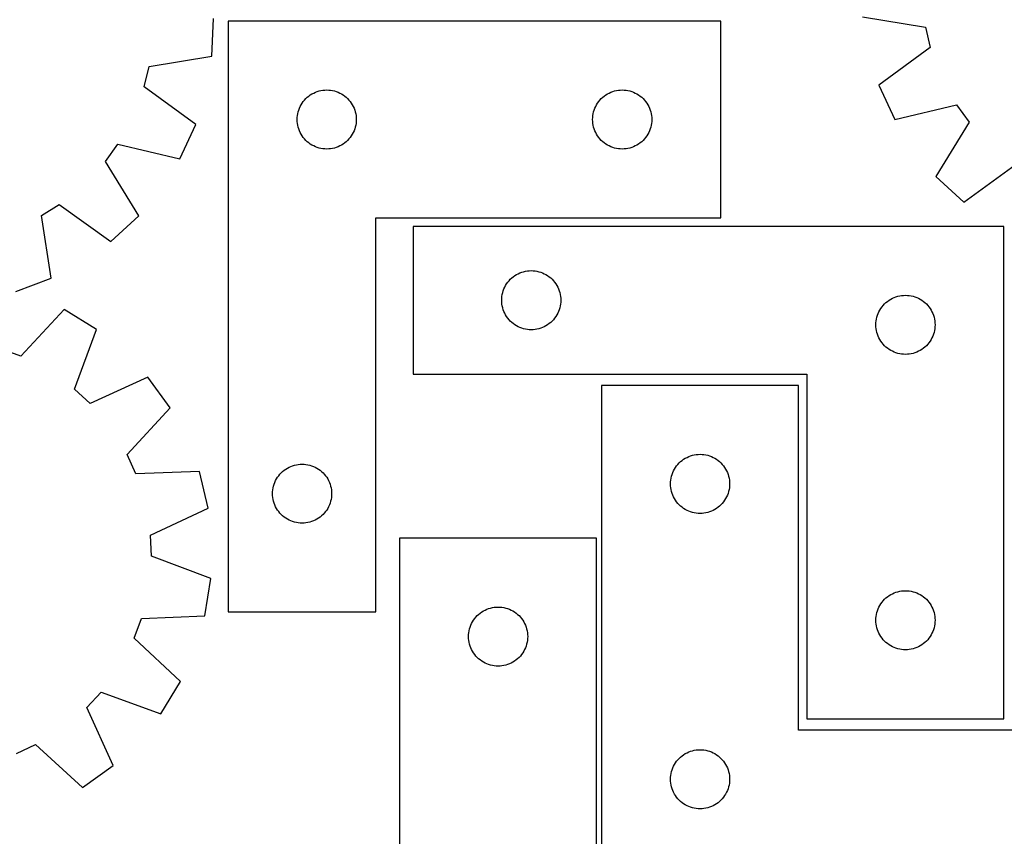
# Model space of a CAD drawing. Header units: millimetres. Extents: x 7 to 1243, y 7 to 1332.
# Tile 6 of 21: x 439 to 739, y 411 to 660. Entities that reach past the tile are written whole.
import ezdxf

# ---------------------------------------------------------------- set-up
doc = ezdxf.new("R2010")
doc.units = ezdxf.units.MM
doc.layers.add('CUT', color=7, linetype='CONTINUOUS', true_color=0x000000)

msp = doc.modelspace()

# ---------------------------------------------------------------- linework, layer by layer
at = {"layer": 'CUT'}
for p, q in [((497.605675, 648.44582), (498.038463, 659.973966)), ((695.787308, 660.420919), (714.910999, 657.302124)), ((502.568078, 659.149197), (502.568078, 479.149197)), ((652.568078, 659.149197), (502.568078, 659.149197)), ((652.568078, 599.149197), (652.568078, 659.149197)), ((714.910999, 657.302124), (716.40492, 651.048254)), ((716.40492, 651.048254), (700.755534, 639.622882)), ((478.483895, 645.315331), (497.605675, 648.44582)), ((476.993798, 639.060549), (478.483895, 645.315331)), ((492.650168, 627.644749), (476.993798, 639.060549)), ((700.755534, 639.622882), (705.57342, 629.140828)), ((526.204117, 635.513158), (526.633965, 635.915755)), ((526.633965, 635.915755), (527.089225, 636.289377)), ((527.089225, 636.289377), (527.567945, 636.632424)), ((527.567945, 636.632424), (528.068078, 636.943426)), ((528.068078, 636.943426), (528.587479, 637.221052)), ((528.587479, 637.221052), (529.123927, 637.464113)), ((529.123927, 637.464113), (529.675122, 637.671568)), ((529.675122, 637.671568), (530.238706, 637.84253)), ((530.238706, 637.84253), (530.812265, 637.976265)), ((530.812265, 637.976265), (531.393342, 638.072201)), ((531.393342, 638.072201), (531.979449, 638.129928)), ((531.979449, 638.129928), (532.568078, 638.149197)), ((532.568078, 638.149197), (533.156706, 638.129928)), ((533.156706, 638.129928), (533.742813, 638.072201)), ((533.742813, 638.072201), (534.32389, 637.976265)), ((534.32389, 637.976265), (534.897449, 637.84253)), ((534.897449, 637.84253), (535.461033, 637.671568)), ((535.461033, 637.671568), (536.012228, 637.464113)), ((536.012228, 637.464113), (536.548676, 637.221052)), ((536.548676, 637.221052), (537.068078, 636.943426)), ((537.068078, 636.943426), (537.56821, 636.632424)), ((537.56821, 636.632424), (538.04693, 636.289377)), ((538.04693, 636.289377), (538.50219, 635.915755)), ((538.50219, 635.915755), (538.932039, 635.513158)), ((616.204117, 635.513158), (616.633965, 635.915755)), ((616.633965, 635.915755), (617.089225, 636.289377)), ((617.089225, 636.289377), (617.567945, 636.632424)), ((617.567945, 636.632424), (618.068078, 636.943426)), ((618.068078, 636.943426), (618.587479, 637.221052)), ((618.587479, 637.221052), (619.123927, 637.464113)), ((619.123927, 637.464113), (619.675122, 637.671568)), ((619.675122, 637.671568), (620.238706, 637.84253)), ((620.238706, 637.84253), (620.812265, 637.976265)), ((620.812265, 637.976265), (621.393342, 638.072201)), ((621.393342, 638.072201), (621.979449, 638.129928)), ((621.979449, 638.129928), (622.568078, 638.149197)), ((622.568078, 638.149197), (623.156706, 638.129928)), ((623.156706, 638.129928), (623.742813, 638.072201)), ((623.742813, 638.072201), (624.32389, 637.976265)), ((624.32389, 637.976265), (624.897449, 637.84253)), ((624.897449, 637.84253), (625.461033, 637.671568)), ((625.461033, 637.671568), (626.012228, 637.464113)), ((626.012228, 637.464113), (626.548676, 637.221052)), ((626.548676, 637.221052), (627.068078, 636.943426)), ((627.068078, 636.943426), (627.56821, 636.632424)), ((627.56821, 636.632424), (628.04693, 636.289377)), ((628.04693, 636.289377), (628.50219, 635.915755)), ((628.50219, 635.915755), (628.932039, 635.513158)), ((524.253162, 632.593348), (524.496223, 633.129795)), ((524.496223, 633.129795), (524.773849, 633.649197)), ((524.773849, 633.649197), (525.084851, 634.149329)), ((525.084851, 634.149329), (525.427897, 634.62805)), ((525.427897, 634.62805), (525.801519, 635.08331)), ((525.801519, 635.08331), (526.204117, 635.513158)), ((538.932039, 635.513158), (539.334636, 635.08331)), ((539.334636, 635.08331), (539.708258, 634.62805)), ((539.708258, 634.62805), (540.051304, 634.149329)), ((540.051304, 634.149329), (540.362306, 633.649197)), ((540.362306, 633.649197), (540.639932, 633.129795)), ((540.639932, 633.129795), (540.882993, 632.593348)), ((614.253162, 632.593348), (614.496223, 633.129795)), ((614.496223, 633.129795), (614.773849, 633.649197)), ((614.773849, 633.649197), (615.084851, 634.149329)), ((615.084851, 634.149329), (615.427897, 634.62805)), ((615.427897, 634.62805), (615.801519, 635.08331)), ((615.801519, 635.08331), (616.204117, 635.513158)), ((628.932039, 635.513158), (629.334636, 635.08331)), ((629.334636, 635.08331), (629.708258, 634.62805)), ((629.708258, 634.62805), (630.051304, 634.149329)), ((630.051304, 634.149329), (630.362306, 633.649197)), ((630.362306, 633.649197), (630.639932, 633.129795)), ((630.639932, 633.129795), (630.882993, 632.593348)), ((705.57342, 629.140828), (724.434917, 633.577757)), ((724.434917, 633.577757), (728.208373, 628.371634)), ((523.587347, 629.737825), (523.645074, 630.323933)), ((523.645074, 630.323933), (523.74101, 630.90501)), ((523.74101, 630.90501), (523.874745, 631.478569)), ((523.874745, 631.478569), (524.045706, 632.042152)), ((524.045706, 632.042152), (524.253162, 632.593348)), ((540.882993, 632.593348), (541.090449, 632.042152)), ((541.090449, 632.042152), (541.26141, 631.478569)), ((541.26141, 631.478569), (541.395145, 630.90501)), ((541.395145, 630.90501), (541.491081, 630.323933)), ((541.491081, 630.323933), (541.548808, 629.737825)), ((613.587347, 629.737825), (613.645074, 630.323933)), ((613.645074, 630.323933), (613.74101, 630.90501)), ((613.74101, 630.90501), (613.874745, 631.478569)), ((613.874745, 631.478569), (614.045706, 632.042152)), ((614.045706, 632.042152), (614.253162, 632.593348)), ((630.882993, 632.593348), (631.090449, 632.042152)), ((631.090449, 632.042152), (631.26141, 631.478569)), ((631.26141, 631.478569), (631.395145, 630.90501)), ((631.395145, 630.90501), (631.491081, 630.323933)), ((631.491081, 630.323933), (631.548808, 629.737825)), ((487.838693, 617.159751), (492.650168, 627.644749)), ((523.568078, 629.149197), (523.587347, 629.737825)), ((523.587347, 628.560569), (523.568078, 629.149197)), ((523.645074, 627.974461), (523.587347, 628.560569)), ((523.74101, 627.393384), (523.645074, 627.974461)), ((523.874745, 626.819826), (523.74101, 627.393384)), ((541.395145, 627.393384), (541.26141, 626.819826)), ((541.491081, 627.974461), (541.395145, 627.393384)), ((541.548808, 628.560569), (541.491081, 627.974461)), ((541.548808, 629.737825), (541.568078, 629.149197)), ((541.568078, 629.149197), (541.548808, 628.560569)), ((613.568078, 629.149197), (613.587347, 629.737825)), ((613.587347, 628.560569), (613.568078, 629.149197)), ((613.645074, 627.974461), (613.587347, 628.560569)), ((613.74101, 627.393384), (613.645074, 627.974461)), ((613.874745, 626.819826), (613.74101, 627.393384)), ((631.395145, 627.393384), (631.26141, 626.819826)), ((631.491081, 627.974461), (631.395145, 627.393384)), ((631.548808, 628.560569), (631.491081, 627.974461)), ((631.548808, 629.737825), (631.568078, 629.149197)), ((631.568078, 629.149197), (631.548808, 628.560569)), ((728.208373, 628.371634), (718.122526, 611.827205)), ((524.045706, 626.256242), (523.874745, 626.819826)), ((524.253162, 625.705046), (524.045706, 626.256242)), ((524.496223, 625.168599), (524.253162, 625.705046)), ((524.773849, 624.649197), (524.496223, 625.168599)), ((525.084851, 624.149065), (524.773849, 624.649197)), ((525.427897, 623.670344), (525.084851, 624.149065)), ((540.051304, 624.149065), (539.708258, 623.670344)), ((540.362306, 624.649197), (540.051304, 624.149065)), ((540.639932, 625.168599), (540.362306, 624.649197)), ((540.882993, 625.705046), (540.639932, 625.168599)), ((541.090449, 626.256242), (540.882993, 625.705046)), ((541.26141, 626.819826), (541.090449, 626.256242)), ((614.045706, 626.256242), (613.874745, 626.819826)), ((614.253162, 625.705046), (614.045706, 626.256242)), ((614.496223, 625.168599), (614.253162, 625.705046)), ((614.773849, 624.649197), (614.496223, 625.168599)), ((615.084851, 624.149065), (614.773849, 624.649197)), ((615.427897, 623.670344), (615.084851, 624.149065)), ((630.051304, 624.149065), (629.708258, 623.670344)), ((630.362306, 624.649197), (630.051304, 624.149065)), ((630.639932, 625.168599), (630.362306, 624.649197)), ((630.882993, 625.705046), (630.639932, 625.168599)), ((631.090449, 626.256242), (630.882993, 625.705046)), ((631.26141, 626.819826), (631.090449, 626.256242)), ((465.204214, 616.376715), (468.974486, 621.585145)), ((468.974486, 621.585145), (487.838693, 617.159751)), ((525.801519, 623.215085), (525.427897, 623.670344)), ((526.204117, 622.785236), (525.801519, 623.215085)), ((526.633965, 622.382639), (526.204117, 622.785236)), ((527.089225, 622.009017), (526.633965, 622.382639)), ((527.567945, 621.665971), (527.089225, 622.009017)), ((528.068078, 621.354969), (527.567945, 621.665971)), ((528.587479, 621.077343), (528.068078, 621.354969)), ((529.123927, 620.834281), (528.587479, 621.077343)), ((536.548676, 621.077343), (536.012228, 620.834281)), ((537.068078, 621.354969), (536.548676, 621.077343)), ((537.56821, 621.665971), (537.068078, 621.354969)), ((538.04693, 622.009017), (537.56821, 621.665971)), ((538.50219, 622.382639), (538.04693, 622.009017)), ((538.932039, 622.785236), (538.50219, 622.382639)), ((539.334636, 623.215085), (538.932039, 622.785236)), ((539.708258, 623.670344), (539.334636, 623.215085)), ((615.801519, 623.215085), (615.427897, 623.670344)), ((616.204117, 622.785236), (615.801519, 623.215085)), ((616.633965, 622.382639), (616.204117, 622.785236)), ((617.089225, 622.009017), (616.633965, 622.382639)), ((617.567945, 621.665971), (617.089225, 622.009017)), ((618.068078, 621.354969), (617.567945, 621.665971)), ((618.587479, 621.077343), (618.068078, 621.354969)), ((619.123927, 620.834281), (618.587479, 621.077343)), ((626.548676, 621.077343), (626.012228, 620.834281)), ((627.068078, 621.354969), (626.548676, 621.077343)), ((627.56821, 621.665971), (627.068078, 621.354969)), ((628.04693, 622.009017), (627.56821, 621.665971)), ((628.50219, 622.382639), (628.04693, 622.009017)), ((628.932039, 622.785236), (628.50219, 622.382639)), ((629.334636, 623.215085), (628.932039, 622.785236)), ((629.708258, 623.670344), (629.334636, 623.215085)), ((529.675122, 620.626826), (529.123927, 620.834281)), ((530.238706, 620.455865), (529.675122, 620.626826)), ((530.812265, 620.32213), (530.238706, 620.455865)), ((531.393342, 620.226193), (530.812265, 620.32213)), ((531.979449, 620.168467), (531.393342, 620.226193)), ((532.568078, 620.149197), (531.979449, 620.168467)), ((533.156706, 620.168467), (532.568078, 620.149197)), ((533.742813, 620.226193), (533.156706, 620.168467)), ((534.32389, 620.32213), (533.742813, 620.226193)), ((534.897449, 620.455865), (534.32389, 620.32213)), ((535.461033, 620.626826), (534.897449, 620.455865)), ((536.012228, 620.834281), (535.461033, 620.626826)), ((619.675122, 620.626826), (619.123927, 620.834281)), ((620.238706, 620.455865), (619.675122, 620.626826)), ((620.812265, 620.32213), (620.238706, 620.455865)), ((621.393342, 620.226193), (620.812265, 620.32213)), ((621.979449, 620.168467), (621.393342, 620.226193)), ((622.568078, 620.149197), (621.979449, 620.168467)), ((623.156706, 620.168467), (622.568078, 620.149197)), ((623.742813, 620.226193), (623.156706, 620.168467)), ((624.32389, 620.32213), (623.742813, 620.226193)), ((624.897449, 620.455865), (624.32389, 620.32213)), ((625.461033, 620.626826), (624.897449, 620.455865)), ((626.012228, 620.834281), (625.461033, 620.626826)), ((475.300177, 599.838457), (465.204214, 616.376715)), ((726.584981, 603.986776), (742.312793, 615.303946)), ((718.122526, 611.827205), (726.584981, 603.986776)), ((445.631332, 599.931263), (451.107789, 603.300404)), ((451.107789, 603.300404), (466.842519, 591.992854)), ((448.629868, 580.788348), (445.631332, 599.931263)), ((466.842519, 591.992854), (475.300177, 599.838457)), ((547.568078, 479.149197), (547.568078, 599.149197)), ((547.568078, 599.149197), (652.568078, 599.149197)), ((738.855739, 596.592564), (558.855739, 596.592564)), ((558.855739, 596.592564), (558.855739, 551.592564)), ((738.855739, 446.592564), (738.855739, 596.592564)), ((589.855607, 581.575791), (590.355739, 581.886793)), ((590.355739, 581.886793), (590.875141, 582.164419)), ((590.875141, 582.164419), (591.411588, 582.40748)), ((591.411588, 582.40748), (591.962784, 582.614935)), ((591.962784, 582.614935), (592.526368, 582.785897)), ((592.526368, 582.785897), (593.099926, 582.919632)), ((593.099926, 582.919632), (593.681004, 583.015568)), ((593.681004, 583.015568), (594.267111, 583.073295)), ((594.267111, 583.073295), (594.855739, 583.092564)), ((594.855739, 583.092564), (595.444368, 583.073295)), ((595.444368, 583.073295), (596.030475, 583.015568)), ((596.030475, 583.015568), (596.611552, 582.919632)), ((596.611552, 582.919632), (597.185111, 582.785897)), ((597.185111, 582.785897), (597.748695, 582.614935)), ((597.748695, 582.614935), (598.29989, 582.40748)), ((598.29989, 582.40748), (598.836338, 582.164419)), ((598.836338, 582.164419), (599.355739, 581.886793)), ((599.355739, 581.886793), (599.855871, 581.575791)), ((437.813629, 576.776561), (448.629868, 580.788348)), ((587.061511, 578.592564), (587.372513, 579.092696)), ((587.372513, 579.092696), (587.715559, 579.571417)), ((587.715559, 579.571417), (588.089181, 580.026677)), ((588.089181, 580.026677), (588.491778, 580.456525)), ((588.491778, 580.456525), (588.921627, 580.859122)), ((588.921627, 580.859122), (589.376887, 581.232744)), ((589.376887, 581.232744), (589.855607, 581.575791)), ((599.855871, 581.575791), (600.334592, 581.232744)), ((600.334592, 581.232744), (600.789852, 580.859122)), ((600.789852, 580.859122), (601.2197, 580.456525)), ((601.2197, 580.456525), (601.622298, 580.026677)), ((601.622298, 580.026677), (601.995919, 579.571417)), ((601.995919, 579.571417), (602.338966, 579.092696)), ((602.338966, 579.092696), (602.649968, 578.592564)), ((586.028672, 575.848377), (586.162407, 576.421936)), ((586.162407, 576.421936), (586.333368, 576.985519)), ((586.333368, 576.985519), (586.540824, 577.536715)), ((586.540824, 577.536715), (586.783885, 578.073162)), ((586.783885, 578.073162), (587.061511, 578.592564)), ((602.649968, 578.592564), (602.927594, 578.073162)), ((602.927594, 578.073162), (603.170655, 577.536715)), ((603.170655, 577.536715), (603.378111, 576.985519)), ((603.378111, 576.985519), (603.549072, 576.421936)), ((603.549072, 576.421936), (603.682807, 575.848377)), ((585.855739, 574.092564), (585.875009, 574.681192)), ((585.875009, 573.503936), (585.855739, 574.092564)), ((585.875009, 574.681192), (585.932736, 575.2673)), ((585.932736, 572.917828), (585.875009, 573.503936)), ((585.932736, 575.2673), (586.028672, 575.848377)), ((586.028672, 572.336751), (585.932736, 572.917828)), ((603.682807, 575.848377), (603.778743, 575.2673)), ((603.778743, 572.917828), (603.682807, 572.336751)), ((603.778743, 575.2673), (603.83647, 574.681192)), ((603.83647, 573.503936), (603.778743, 572.917828)), ((603.83647, 574.681192), (603.855739, 574.092564)), ((603.855739, 574.092564), (603.83647, 573.503936)), ((702.089181, 572.526677), (702.491778, 572.956525)), ((702.491778, 572.956525), (702.921627, 573.359122)), ((702.921627, 573.359122), (703.376887, 573.732744)), ((703.376887, 573.732744), (703.855607, 574.075791)), ((703.855607, 574.075791), (704.355739, 574.386793)), ((704.355739, 574.386793), (704.875141, 574.664419)), ((704.875141, 574.664419), (705.411588, 574.90748)), ((705.411588, 574.90748), (705.962784, 575.114935)), ((705.962784, 575.114935), (706.526368, 575.285897)), ((706.526368, 575.285897), (707.099926, 575.419632)), ((707.099926, 575.419632), (707.681004, 575.515568)), ((707.681004, 575.515568), (708.267111, 575.573295)), ((708.267111, 575.573295), (708.855739, 575.592564)), ((708.855739, 575.592564), (709.444368, 575.573295)), ((709.444368, 575.573295), (710.030475, 575.515568)), ((710.030475, 575.515568), (710.611552, 575.419632)), ((710.611552, 575.419632), (711.185111, 575.285897)), ((711.185111, 575.285897), (711.748695, 575.114935)), ((711.748695, 575.114935), (712.29989, 574.90748)), ((712.29989, 574.90748), (712.836338, 574.664419)), ((712.836338, 574.664419), (713.355739, 574.386793)), ((713.355739, 574.386793), (713.855871, 574.075791)), ((713.855871, 574.075791), (714.334592, 573.732744)), ((714.334592, 573.732744), (714.789852, 573.359122)), ((714.789852, 573.359122), (715.2197, 572.956525)), ((715.2197, 572.956525), (715.622298, 572.526677)), ((452.579548, 571.244756), (439.362428, 557.076123)), ((462.409253, 565.206348), (452.579548, 571.244756)), ((586.162407, 571.763193), (586.028672, 572.336751)), ((586.333368, 571.199609), (586.162407, 571.763193)), ((586.540824, 570.648413), (586.333368, 571.199609)), ((586.783885, 570.111966), (586.540824, 570.648413)), ((587.061511, 569.592564), (586.783885, 570.111966)), ((602.927594, 570.111966), (602.649968, 569.592564)), ((603.170655, 570.648413), (602.927594, 570.111966)), ((603.378111, 571.199609), (603.170655, 570.648413)), ((603.549072, 571.763193), (603.378111, 571.199609)), ((603.682807, 572.336751), (603.549072, 571.763193)), ((700.333368, 569.485519), (700.540824, 570.036715)), ((700.540824, 570.036715), (700.783885, 570.573162)), ((700.783885, 570.573162), (701.061511, 571.092564)), ((701.061511, 571.092564), (701.372513, 571.592696)), ((701.372513, 571.592696), (701.715559, 572.071417)), ((701.715559, 572.071417), (702.089181, 572.526677)), ((715.622298, 572.526677), (715.995919, 572.071417)), ((715.995919, 572.071417), (716.338966, 571.592696)), ((716.338966, 571.592696), (716.649968, 571.092564)), ((716.649968, 571.092564), (716.927594, 570.573162)), ((716.927594, 570.573162), (717.170655, 570.036715)), ((717.170655, 570.036715), (717.378111, 569.485519)), ((587.372513, 569.092432), (587.061511, 569.592564)), ((587.715559, 568.613711), (587.372513, 569.092432)), ((588.089181, 568.158452), (587.715559, 568.613711)), ((588.491778, 567.728603), (588.089181, 568.158452)), ((588.921627, 567.326006), (588.491778, 567.728603)), ((589.376887, 566.952384), (588.921627, 567.326006)), ((589.855607, 566.609338), (589.376887, 566.952384)), ((600.334592, 566.952384), (599.855871, 566.609338)), ((600.789852, 567.326006), (600.334592, 566.952384)), ((601.2197, 567.728603), (600.789852, 567.326006)), ((601.622298, 568.158452), (601.2197, 567.728603)), ((601.995919, 568.613711), (601.622298, 568.158452)), ((602.338966, 569.092432), (601.995919, 568.613711)), ((602.649968, 569.592564), (602.338966, 569.092432)), ((699.855739, 566.592564), (699.875009, 567.181192)), ((699.875009, 567.181192), (699.932736, 567.7673)), ((699.932736, 567.7673), (700.028672, 568.348377)), ((700.028672, 568.348377), (700.162407, 568.921936)), ((700.162407, 568.921936), (700.333368, 569.485519)), ((717.378111, 569.485519), (717.549072, 568.921936)), ((717.549072, 568.921936), (717.682807, 568.348377)), ((717.682807, 568.348377), (717.778743, 567.7673)), ((717.778743, 567.7673), (717.83647, 567.181192)), ((717.83647, 567.181192), (717.855739, 566.592564)), ((455.745652, 547.011875), (462.409253, 565.206348)), ((590.355739, 566.298336), (589.855607, 566.609338)), ((590.875141, 566.02071), (590.355739, 566.298336)), ((591.411588, 565.777648), (590.875141, 566.02071)), ((591.962784, 565.570193), (591.411588, 565.777648)), ((592.526368, 565.399232), (591.962784, 565.570193)), ((593.099926, 565.265497), (592.526368, 565.399232)), ((593.681004, 565.16956), (593.099926, 565.265497)), ((594.267111, 565.111834), (593.681004, 565.16956)), ((594.855739, 565.092564), (594.267111, 565.111834)), ((595.444368, 565.111834), (594.855739, 565.092564)), ((596.030475, 565.16956), (595.444368, 565.111834)), ((596.611552, 565.265497), (596.030475, 565.16956)), ((597.185111, 565.399232), (596.611552, 565.265497)), ((597.748695, 565.570193), (597.185111, 565.399232)), ((598.29989, 565.777648), (597.748695, 565.570193)), ((598.836338, 566.02071), (598.29989, 565.777648)), ((599.355739, 566.298336), (598.836338, 566.02071)), ((599.855871, 566.609338), (599.355739, 566.298336)), ((699.875009, 566.003936), (699.855739, 566.592564)), ((699.932736, 565.417828), (699.875009, 566.003936)), ((700.028672, 564.836751), (699.932736, 565.417828)), ((700.162407, 564.263193), (700.028672, 564.836751)), ((700.333368, 563.699609), (700.162407, 564.263193)), ((717.549072, 564.263193), (717.378111, 563.699609)), ((717.682807, 564.836751), (717.549072, 564.263193)), ((717.778743, 565.417828), (717.682807, 564.836751)), ((717.83647, 566.003936), (717.778743, 565.417828)), ((717.855739, 566.592564), (717.83647, 566.003936)), ((700.540824, 563.148413), (700.333368, 563.699609)), ((700.783885, 562.611966), (700.540824, 563.148413)), ((701.061511, 562.092564), (700.783885, 562.611966)), ((701.372513, 561.592432), (701.061511, 562.092564)), ((701.715559, 561.113711), (701.372513, 561.592432)), ((702.089181, 560.658452), (701.715559, 561.113711)), ((715.995919, 561.113711), (715.622298, 560.658452)), ((716.338966, 561.592432), (715.995919, 561.113711)), ((716.649968, 562.092564), (716.338966, 561.592432)), ((716.927594, 562.611966), (716.649968, 562.092564)), ((717.170655, 563.148413), (716.927594, 562.611966)), ((717.378111, 563.699609), (717.170655, 563.148413)), ((439.362428, 557.076123), (433.332449, 559.308174)), ((702.491778, 560.228603), (702.089181, 560.658452)), ((702.921627, 559.826006), (702.491778, 560.228603)), ((703.376887, 559.452384), (702.921627, 559.826006)), ((703.855607, 559.109338), (703.376887, 559.452384)), ((704.355739, 558.798336), (703.855607, 559.109338)), ((704.875141, 558.52071), (704.355739, 558.798336)), ((705.411588, 558.277648), (704.875141, 558.52071)), ((705.962784, 558.070193), (705.411588, 558.277648)), ((706.526368, 557.899232), (705.962784, 558.070193)), ((707.099926, 557.765497), (706.526368, 557.899232)), ((711.185111, 557.899232), (710.611552, 557.765497)), ((711.748695, 558.070193), (711.185111, 557.899232)), ((712.29989, 558.277648), (711.748695, 558.070193)), ((712.836338, 558.52071), (712.29989, 558.277648)), ((713.355739, 558.798336), (712.836338, 558.52071)), ((713.855871, 559.109338), (713.355739, 558.798336)), ((714.334592, 559.452384), (713.855871, 559.109338)), ((714.789852, 559.826006), (714.334592, 559.452384)), ((715.2197, 560.228603), (714.789852, 559.826006)), ((715.622298, 560.658452), (715.2197, 560.228603)), ((707.681004, 557.66956), (707.099926, 557.765497)), ((708.267111, 557.611834), (707.681004, 557.66956)), ((708.855739, 557.592564), (708.267111, 557.611834)), ((709.444368, 557.611834), (708.855739, 557.592564)), ((710.030475, 557.66956), (709.444368, 557.611834)), ((710.611552, 557.765497), (710.030475, 557.66956)), ((478.095584, 550.674293), (460.462456, 542.642156)), ((484.866248, 541.333866), (478.095584, 550.674293)), ((558.855739, 551.592564), (678.855739, 551.592564)), ((678.855739, 551.592564), (678.855739, 446.592564)), ((460.462456, 542.642156), (455.745652, 547.011875)), ((676.289397, 548.136018), (616.289397, 548.136018)), ((616.289397, 548.136018), (616.289397, 398.136018)), ((676.289397, 443.136018), (676.289397, 548.136018)), ((471.74716, 527.074415), (484.866248, 541.333866)), ((474.4327, 521.232278), (471.74716, 527.074415)), ((639.925436, 524.499979), (640.355285, 524.902576)), ((640.355285, 524.902576), (640.810544, 525.276198)), ((640.810544, 525.276198), (641.289265, 525.619244)), ((641.289265, 525.619244), (641.789397, 525.930246)), ((641.789397, 525.930246), (642.308799, 526.207872)), ((642.308799, 526.207872), (642.845246, 526.450933)), ((642.845246, 526.450933), (643.396442, 526.658389)), ((643.396442, 526.658389), (643.960026, 526.82935)), ((643.960026, 526.82935), (644.533584, 526.963085)), ((644.533584, 526.963085), (645.114662, 527.059021)), ((645.114662, 527.059021), (645.700769, 527.116748)), ((645.700769, 527.116748), (646.289397, 527.136018)), ((646.289397, 527.136018), (646.878025, 527.116748)), ((646.878025, 527.116748), (647.464133, 527.059021)), ((647.464133, 527.059021), (648.04521, 526.963085)), ((648.04521, 526.963085), (648.618769, 526.82935)), ((648.618769, 526.82935), (649.182352, 526.658389)), ((649.182352, 526.658389), (649.733548, 526.450933)), ((649.733548, 526.450933), (650.269995, 526.207872)), ((650.269995, 526.207872), (650.789397, 525.930246)), ((650.789397, 525.930246), (651.289529, 525.619244)), ((651.289529, 525.619244), (651.76825, 525.276198)), ((651.76825, 525.276198), (652.22351, 524.902576)), ((652.22351, 524.902576), (652.653358, 524.499979)), ((493.797352, 521.905099), (474.4327, 521.232278)), ((496.478203, 510.684648), (493.797352, 521.905099)), ((518.704117, 521.513158), (519.133965, 521.915755)), ((519.133965, 521.915755), (519.589225, 522.289377)), ((519.589225, 522.289377), (520.067945, 522.632424)), ((520.067945, 522.632424), (520.568078, 522.943426)), ((520.568078, 522.943426), (521.087479, 523.221052)), ((521.087479, 523.221052), (521.623927, 523.464113)), ((521.623927, 523.464113), (522.175122, 523.671568)), ((522.175122, 523.671568), (522.738706, 523.84253)), ((522.738706, 523.84253), (523.312265, 523.976265)), ((523.312265, 523.976265), (523.893342, 524.072201)), ((523.893342, 524.072201), (524.479449, 524.129928)), ((524.479449, 524.129928), (525.068078, 524.149197)), ((525.068078, 524.149197), (525.656706, 524.129928)), ((525.656706, 524.129928), (526.242813, 524.072201)), ((526.242813, 524.072201), (526.82389, 523.976265)), ((526.82389, 523.976265), (527.397449, 523.84253)), ((527.397449, 523.84253), (527.961033, 523.671568)), ((527.961033, 523.671568), (528.512228, 523.464113)), ((528.512228, 523.464113), (529.048676, 523.221052)), ((529.048676, 523.221052), (529.568078, 522.943426)), ((529.568078, 522.943426), (530.06821, 522.632424)), ((530.06821, 522.632424), (530.54693, 522.289377)), ((530.54693, 522.289377), (531.00219, 521.915755)), ((531.00219, 521.915755), (531.432039, 521.513158)), ((637.974481, 521.580169), (638.217543, 522.116616)), ((638.217543, 522.116616), (638.495169, 522.636018)), ((638.495169, 522.636018), (638.806171, 523.13615)), ((638.806171, 523.13615), (639.149217, 523.614871)), ((639.149217, 523.614871), (639.522839, 524.07013)), ((639.522839, 524.07013), (639.925436, 524.499979)), ((652.653358, 524.499979), (653.055956, 524.07013)), ((653.055956, 524.07013), (653.429577, 523.614871)), ((653.429577, 523.614871), (653.772624, 523.13615)), ((653.772624, 523.13615), (654.083626, 522.636018)), ((654.083626, 522.636018), (654.361252, 522.116616)), ((654.361252, 522.116616), (654.604313, 521.580169)), ((516.753162, 518.593348), (516.996223, 519.129795)), ((516.996223, 519.129795), (517.273849, 519.649197)), ((517.273849, 519.649197), (517.584851, 520.149329)), ((517.584851, 520.149329), (517.927897, 520.62805)), ((517.927897, 520.62805), (518.301519, 521.08331)), ((518.301519, 521.08331), (518.704117, 521.513158)), ((531.432039, 521.513158), (531.834636, 521.08331)), ((531.834636, 521.08331), (532.208258, 520.62805)), ((532.208258, 520.62805), (532.551304, 520.149329)), ((532.551304, 520.149329), (532.862306, 519.649197)), ((532.862306, 519.649197), (533.139932, 519.129795)), ((533.139932, 519.129795), (533.382993, 518.593348)), ((637.308667, 518.724646), (637.366394, 519.310753)), ((637.366394, 519.310753), (637.46233, 519.891831)), ((637.46233, 519.891831), (637.596065, 520.465389)), ((637.596065, 520.465389), (637.767026, 521.028973)), ((637.767026, 521.028973), (637.974481, 521.580169)), ((654.604313, 521.580169), (654.811768, 521.028973)), ((654.811768, 521.028973), (654.98273, 520.465389)), ((654.98273, 520.465389), (655.116465, 519.891831)), ((655.116465, 519.891831), (655.212401, 519.310753)), ((655.212401, 519.310753), (655.270128, 518.724646)), ((516.087347, 515.737825), (516.145074, 516.323933)), ((516.145074, 516.323933), (516.24101, 516.90501)), ((516.24101, 516.90501), (516.374745, 517.478569)), ((516.374745, 517.478569), (516.545706, 518.042152)), ((516.545706, 518.042152), (516.753162, 518.593348)), ((533.382993, 518.593348), (533.590449, 518.042152)), ((533.590449, 518.042152), (533.76141, 517.478569)), ((533.76141, 517.478569), (533.895145, 516.90501)), ((533.895145, 516.90501), (533.991081, 516.323933)), ((533.991081, 516.323933), (534.048808, 515.737825)), ((637.289397, 518.136018), (637.308667, 518.724646)), ((637.308667, 517.54739), (637.289397, 518.136018)), ((637.366394, 516.961282), (637.308667, 517.54739)), ((637.46233, 516.380205), (637.366394, 516.961282)), ((637.596065, 515.806646), (637.46233, 516.380205)), ((655.116465, 516.380205), (654.98273, 515.806646)), ((655.212401, 516.961282), (655.116465, 516.380205)), ((655.270128, 517.54739), (655.212401, 516.961282)), ((655.270128, 518.724646), (655.289397, 518.136018)), ((655.289397, 518.136018), (655.270128, 517.54739)), ((516.068078, 515.149197), (516.087347, 515.737825)), ((516.087347, 514.560569), (516.068078, 515.149197)), ((516.145074, 513.974461), (516.087347, 514.560569)), ((516.24101, 513.393384), (516.145074, 513.974461)), ((516.374745, 512.819826), (516.24101, 513.393384)), ((533.895145, 513.393384), (533.76141, 512.819826)), ((533.991081, 513.974461), (533.895145, 513.393384)), ((534.048808, 514.560569), (533.991081, 513.974461)), ((534.048808, 515.737825), (534.068078, 515.149197)), ((534.068078, 515.149197), (534.048808, 514.560569)), ((637.767026, 515.243062), (637.596065, 515.806646)), ((637.974481, 514.691867), (637.767026, 515.243062)), ((638.217543, 514.155419), (637.974481, 514.691867)), ((638.495169, 513.636018), (638.217543, 514.155419)), ((638.806171, 513.135886), (638.495169, 513.636018)), ((639.149217, 512.657165), (638.806171, 513.135886)), ((653.772624, 513.135886), (653.429577, 512.657165)), ((654.083626, 513.636018), (653.772624, 513.135886)), ((654.361252, 514.155419), (654.083626, 513.636018)), ((654.604313, 514.691867), (654.361252, 514.155419)), ((654.811768, 515.243062), (654.604313, 514.691867)), ((654.98273, 515.806646), (654.811768, 515.243062)), ((478.900891, 502.531091), (496.478203, 510.684648)), ((516.545706, 512.256242), (516.374745, 512.819826)), ((516.753162, 511.705046), (516.545706, 512.256242)), ((516.996223, 511.168599), (516.753162, 511.705046)), ((517.273849, 510.649197), (516.996223, 511.168599)), ((517.584851, 510.149065), (517.273849, 510.649197)), ((517.927897, 509.670344), (517.584851, 510.149065)), ((532.551304, 510.149065), (532.208258, 509.670344)), ((532.862306, 510.649197), (532.551304, 510.149065)), ((533.139932, 511.168599), (532.862306, 510.649197)), ((533.382993, 511.705046), (533.139932, 511.168599)), ((533.590449, 512.256242), (533.382993, 511.705046)), ((533.76141, 512.819826), (533.590449, 512.256242)), ((639.522839, 512.201905), (639.149217, 512.657165)), ((639.925436, 511.772057), (639.522839, 512.201905)), ((640.355285, 511.369459), (639.925436, 511.772057)), ((640.810544, 510.995838), (640.355285, 511.369459)), ((641.289265, 510.652791), (640.810544, 510.995838)), ((641.789397, 510.341789), (641.289265, 510.652791)), ((642.308799, 510.064163), (641.789397, 510.341789)), ((642.845246, 509.821102), (642.308799, 510.064163)), ((650.269995, 510.064163), (649.733548, 509.821102)), ((650.789397, 510.341789), (650.269995, 510.064163)), ((651.289529, 510.652791), (650.789397, 510.341789)), ((651.76825, 510.995838), (651.289529, 510.652791)), ((652.22351, 511.369459), (651.76825, 510.995838)), ((652.653358, 511.772057), (652.22351, 511.369459)), ((653.055956, 512.201905), (652.653358, 511.772057)), ((653.429577, 512.657165), (653.055956, 512.201905)), ((518.301519, 509.215085), (517.927897, 509.670344)), ((518.704117, 508.785236), (518.301519, 509.215085)), ((519.133965, 508.382639), (518.704117, 508.785236)), ((519.589225, 508.009017), (519.133965, 508.382639)), ((520.067945, 507.665971), (519.589225, 508.009017)), ((520.568078, 507.354969), (520.067945, 507.665971)), ((521.087479, 507.077343), (520.568078, 507.354969)), ((521.623927, 506.834281), (521.087479, 507.077343)), ((529.048676, 507.077343), (528.512228, 506.834281)), ((529.568078, 507.354969), (529.048676, 507.077343)), ((530.06821, 507.665971), (529.568078, 507.354969)), ((530.54693, 508.009017), (530.06821, 507.665971)), ((531.00219, 508.382639), (530.54693, 508.009017)), ((531.432039, 508.785236), (531.00219, 508.382639)), ((531.834636, 509.215085), (531.432039, 508.785236)), ((532.208258, 509.670344), (531.834636, 509.215085)), ((643.396442, 509.613647), (642.845246, 509.821102)), ((643.960026, 509.442685), (643.396442, 509.613647)), ((644.533584, 509.30895), (643.960026, 509.442685)), ((645.114662, 509.213014), (644.533584, 509.30895)), ((645.700769, 509.155287), (645.114662, 509.213014)), ((646.289397, 509.136018), (645.700769, 509.155287)), ((646.878025, 509.155287), (646.289397, 509.136018)), ((647.464133, 509.213014), (646.878025, 509.155287)), ((648.04521, 509.30895), (647.464133, 509.213014)), ((648.618769, 509.442685), (648.04521, 509.30895)), ((649.182352, 509.613647), (648.618769, 509.442685)), ((649.733548, 509.821102), (649.182352, 509.613647)), ((522.175122, 506.626826), (521.623927, 506.834281)), ((522.738706, 506.455865), (522.175122, 506.626826)), ((523.312265, 506.32213), (522.738706, 506.455865)), ((523.893342, 506.226193), (523.312265, 506.32213)), ((524.479449, 506.168467), (523.893342, 506.226193)), ((525.068078, 506.149197), (524.479449, 506.168467)), ((525.656706, 506.168467), (525.068078, 506.149197)), ((526.242813, 506.226193), (525.656706, 506.168467)), ((526.82389, 506.32213), (526.242813, 506.226193)), ((527.397449, 506.455865), (526.82389, 506.32213)), ((527.961033, 506.626826), (527.397449, 506.455865)), ((528.512228, 506.834281), (527.961033, 506.626826)), ((479.146317, 496.105949), (478.900891, 502.531091)), ((614.774566, 501.614533), (554.774566, 501.614533)), ((554.774566, 501.614533), (554.774566, 351.614533)), ((614.774566, 396.614533), (614.774566, 501.614533)), ((497.2944, 489.317023), (479.146317, 496.105949)), ((495.477303, 477.924761), (497.2944, 489.317023)), ((702.089181, 482.526677), (702.491778, 482.956525)), ((702.491778, 482.956525), (702.921627, 483.359122)), ((702.921627, 483.359122), (703.376887, 483.732744)), ((703.376887, 483.732744), (703.855607, 484.075791)), ((703.855607, 484.075791), (704.355739, 484.386793)), ((704.355739, 484.386793), (704.875141, 484.664419)), ((704.875141, 484.664419), (705.411588, 484.90748)), ((705.411588, 484.90748), (705.962784, 485.114935)), ((705.962784, 485.114935), (706.526368, 485.285897)), ((706.526368, 485.285897), (707.099926, 485.419632)), ((707.099926, 485.419632), (707.681004, 485.515568)), ((707.681004, 485.515568), (708.267111, 485.573295)), ((708.267111, 485.573295), (708.855739, 485.592564)), ((708.855739, 485.592564), (709.444368, 485.573295)), ((709.444368, 485.573295), (710.030475, 485.515568)), ((710.030475, 485.515568), (710.611552, 485.419632)), ((710.611552, 485.419632), (711.185111, 485.285897)), ((711.185111, 485.285897), (711.748695, 485.114935)), ((711.748695, 485.114935), (712.29989, 484.90748)), ((712.29989, 484.90748), (712.836338, 484.664419)), ((712.836338, 484.664419), (713.355739, 484.386793)), ((713.355739, 484.386793), (713.855871, 484.075791)), ((713.855871, 484.075791), (714.334592, 483.732744)), ((714.334592, 483.732744), (714.789852, 483.359122)), ((714.789852, 483.359122), (715.2197, 482.956525)), ((715.2197, 482.956525), (715.622298, 482.526677)), ((580.793967, 479.686388), (581.330415, 479.929449)), ((581.330415, 479.929449), (581.881611, 480.136904)), ((581.881611, 480.136904), (582.445194, 480.307866)), ((582.445194, 480.307866), (583.018753, 480.441601)), ((583.018753, 480.441601), (583.59983, 480.537537)), ((583.59983, 480.537537), (584.185938, 480.595264)), ((584.185938, 480.595264), (584.774566, 480.614533)), ((584.774566, 480.614533), (585.363194, 480.595264)), ((585.363194, 480.595264), (585.949301, 480.537537)), ((585.949301, 480.537537), (586.530379, 480.441601)), ((586.530379, 480.441601), (587.103937, 480.307866)), ((587.103937, 480.307866), (587.667521, 480.136904)), ((587.667521, 480.136904), (588.218717, 479.929449)), ((588.218717, 479.929449), (588.755164, 479.686388)), ((700.333368, 479.485519), (700.540824, 480.036715)), ((700.540824, 480.036715), (700.783885, 480.573162)), ((700.783885, 480.573162), (701.061511, 481.092564)), ((701.061511, 481.092564), (701.372513, 481.592696)), ((701.372513, 481.592696), (701.715559, 482.071417)), ((701.715559, 482.071417), (702.089181, 482.526677)), ((715.622298, 482.526677), (715.995919, 482.071417)), ((715.995919, 482.071417), (716.338966, 481.592696)), ((716.338966, 481.592696), (716.649968, 481.092564)), ((716.649968, 481.092564), (716.927594, 480.573162)), ((716.927594, 480.573162), (717.170655, 480.036715)), ((717.170655, 480.036715), (717.378111, 479.485519)), ((473.885701, 471.088424), (476.117753, 477.118402)), ((476.117753, 477.118402), (495.477303, 477.924761)), ((502.568078, 479.149197), (547.568078, 479.149197)), ((577.291339, 476.614665), (577.634386, 477.093386)), ((577.634386, 477.093386), (578.008007, 477.548646)), ((578.008007, 477.548646), (578.410605, 477.978494)), ((578.410605, 477.978494), (578.840453, 478.381092)), ((578.840453, 478.381092), (579.295713, 478.754713)), ((579.295713, 478.754713), (579.774434, 479.09776)), ((579.774434, 479.09776), (580.274566, 479.408762)), ((580.274566, 479.408762), (580.793967, 479.686388)), ((588.755164, 479.686388), (589.274566, 479.408762)), ((589.274566, 479.408762), (589.774698, 479.09776)), ((589.774698, 479.09776), (590.253419, 478.754713)), ((590.253419, 478.754713), (590.708678, 478.381092)), ((590.708678, 478.381092), (591.138527, 477.978494)), ((591.138527, 477.978494), (591.541124, 477.548646)), ((591.541124, 477.548646), (591.914746, 477.093386)), ((591.914746, 477.093386), (592.257792, 476.614665)), ((699.855739, 476.592564), (699.875009, 477.181192)), ((699.875009, 477.181192), (699.932736, 477.7673)), ((699.932736, 477.7673), (700.028672, 478.348377)), ((700.028672, 478.348377), (700.162407, 478.921936)), ((700.162407, 478.921936), (700.333368, 479.485519)), ((717.378111, 479.485519), (717.549072, 478.921936)), ((717.549072, 478.921936), (717.682807, 478.348377)), ((717.682807, 478.348377), (717.778743, 477.7673)), ((717.778743, 477.7673), (717.83647, 477.181192)), ((717.83647, 477.181192), (717.855739, 476.592564)), ((575.947498, 473.370346), (576.081233, 473.943905)), ((576.081233, 473.943905), (576.252195, 474.507488)), ((576.252195, 474.507488), (576.45965, 475.058684)), ((576.45965, 475.058684), (576.702711, 475.595132)), ((576.702711, 475.595132), (576.980337, 476.114533)), ((576.980337, 476.114533), (577.291339, 476.614665)), ((592.257792, 476.614665), (592.568794, 476.114533)), ((592.568794, 476.114533), (592.84642, 475.595132)), ((592.84642, 475.595132), (593.089482, 475.058684)), ((593.089482, 475.058684), (593.296937, 474.507488)), ((593.296937, 474.507488), (593.467898, 473.943905)), ((593.467898, 473.943905), (593.601633, 473.370346)), ((699.875009, 476.003936), (699.855739, 476.592564)), ((699.932736, 475.417828), (699.875009, 476.003936)), ((700.028672, 474.836751), (699.932736, 475.417828)), ((700.162407, 474.263193), (700.028672, 474.836751)), ((700.333368, 473.699609), (700.162407, 474.263193)), ((717.549072, 474.263193), (717.378111, 473.699609)), ((717.682807, 474.836751), (717.549072, 474.263193)), ((717.778743, 475.417828), (717.682807, 474.836751)), ((717.83647, 476.003936), (717.778743, 475.417828)), ((717.855739, 476.592564), (717.83647, 476.003936)), ((488.054334, 457.871304), (473.885701, 471.088424)), ((575.774566, 471.614533), (575.793835, 472.203161)), ((575.793835, 471.025905), (575.774566, 471.614533)), ((575.793835, 472.203161), (575.851562, 472.789269)), ((575.851562, 470.439798), (575.793835, 471.025905)), ((575.851562, 472.789269), (575.947498, 473.370346)), ((593.601633, 473.370346), (593.697569, 472.789269)), ((593.697569, 472.789269), (593.755296, 472.203161)), ((593.755296, 471.025905), (593.697569, 470.439798)), ((593.755296, 472.203161), (593.774566, 471.614533)), ((593.774566, 471.614533), (593.755296, 471.025905)), ((700.540824, 473.148413), (700.333368, 473.699609)), ((700.783885, 472.611966), (700.540824, 473.148413)), ((701.061511, 472.092564), (700.783885, 472.611966)), ((701.372513, 471.592432), (701.061511, 472.092564)), ((701.715559, 471.113711), (701.372513, 471.592432)), ((702.089181, 470.658452), (701.715559, 471.113711)), ((715.995919, 471.113711), (715.622298, 470.658452)), ((716.338966, 471.592432), (715.995919, 471.113711)), ((716.649968, 472.092564), (716.338966, 471.592432)), ((716.927594, 472.611966), (716.649968, 472.092564)), ((717.170655, 473.148413), (716.927594, 472.611966)), ((717.378111, 473.699609), (717.170655, 473.148413)), ((575.947498, 469.85872), (575.851562, 470.439798)), ((576.081233, 469.285162), (575.947498, 469.85872)), ((576.252195, 468.721578), (576.081233, 469.285162)), ((576.45965, 468.170382), (576.252195, 468.721578)), ((576.702711, 467.633935), (576.45965, 468.170382)), ((593.089482, 468.170382), (592.84642, 467.633935)), ((593.296937, 468.721578), (593.089482, 468.170382)), ((593.467898, 469.285162), (593.296937, 468.721578)), ((593.601633, 469.85872), (593.467898, 469.285162)), ((593.697569, 470.439798), (593.601633, 469.85872)), ((702.491778, 470.228603), (702.089181, 470.658452)), ((702.921627, 469.826006), (702.491778, 470.228603)), ((703.376887, 469.452384), (702.921627, 469.826006)), ((703.855607, 469.109338), (703.376887, 469.452384)), ((704.355739, 468.798336), (703.855607, 469.109338)), ((704.875141, 468.52071), (704.355739, 468.798336)), ((705.411588, 468.277648), (704.875141, 468.52071)), ((705.962784, 468.070193), (705.411588, 468.277648)), ((706.526368, 467.899232), (705.962784, 468.070193)), ((707.099926, 467.765497), (706.526368, 467.899232)), ((711.185111, 467.899232), (710.611552, 467.765497)), ((711.748695, 468.070193), (711.185111, 467.899232)), ((712.29989, 468.277648), (711.748695, 468.070193)), ((712.836338, 468.52071), (712.29989, 468.277648)), ((713.355739, 468.798336), (712.836338, 468.52071)), ((713.855871, 469.109338), (713.355739, 468.798336)), ((714.334592, 469.452384), (713.855871, 469.109338)), ((714.789852, 469.826006), (714.334592, 469.452384)), ((715.2197, 470.228603), (714.789852, 469.826006)), ((715.622298, 470.658452), (715.2197, 470.228603)), ((576.980337, 467.114533), (576.702711, 467.633935)), ((577.291339, 466.614401), (576.980337, 467.114533)), ((577.634386, 466.13568), (577.291339, 466.614401)), ((578.008007, 465.680421), (577.634386, 466.13568)), ((578.410605, 465.250572), (578.008007, 465.680421)), ((578.840453, 464.847975), (578.410605, 465.250572)), ((591.138527, 465.250572), (590.708678, 464.847975)), ((591.541124, 465.680421), (591.138527, 465.250572)), ((591.914746, 466.13568), (591.541124, 465.680421)), ((592.257792, 466.614401), (591.914746, 466.13568)), ((592.568794, 467.114533), (592.257792, 466.614401)), ((592.84642, 467.633935), (592.568794, 467.114533)), ((707.681004, 467.66956), (707.099926, 467.765497)), ((708.267111, 467.611834), (707.681004, 467.66956)), ((708.855739, 467.592564), (708.267111, 467.611834)), ((709.444368, 467.611834), (708.855739, 467.592564)), ((710.030475, 467.66956), (709.444368, 467.611834)), ((710.611552, 467.765497), (710.030475, 467.66956)), ((579.295713, 464.474353), (578.840453, 464.847975)), ((579.774434, 464.131307), (579.295713, 464.474353)), ((580.274566, 463.820305), (579.774434, 464.131307)), ((580.793967, 463.542679), (580.274566, 463.820305)), ((581.330415, 463.299618), (580.793967, 463.542679)), ((581.881611, 463.092162), (581.330415, 463.299618)), ((582.445194, 462.921201), (581.881611, 463.092162)), ((583.018753, 462.787466), (582.445194, 462.921201)), ((583.59983, 462.69153), (583.018753, 462.787466)), ((584.185938, 462.633803), (583.59983, 462.69153)), ((584.774566, 462.614533), (584.185938, 462.633803)), ((585.363194, 462.633803), (584.774566, 462.614533)), ((585.949301, 462.69153), (585.363194, 462.633803)), ((586.530379, 462.787466), (585.949301, 462.69153)), ((587.103937, 462.921201), (586.530379, 462.787466)), ((587.667521, 463.092162), (587.103937, 462.921201)), ((588.218717, 463.299618), (587.667521, 463.092162)), ((588.755164, 463.542679), (588.218717, 463.299618)), ((589.274566, 463.820305), (588.755164, 463.542679)), ((589.774698, 464.131307), (589.274566, 463.820305)), ((590.253419, 464.474353), (589.774698, 464.131307)), ((590.708678, 464.847975), (590.253419, 464.474353)), ((482.015926, 448.041599), (488.054334, 457.871304)), ((459.451734, 449.988396), (463.821454, 454.7052)), ((463.821454, 454.7052), (482.015926, 448.041599)), ((467.483871, 432.355268), (459.451734, 449.988396)), ((678.855739, 446.592564), (738.855739, 446.592564)), ((796.289397, 443.136018), (676.289397, 443.136018)), ((438.041856, 436.018152), (443.883993, 438.703692)), ((443.883993, 438.703692), (458.143444, 425.584604)), ((639.925436, 434.499979), (640.355285, 434.902576)), ((640.355285, 434.902576), (640.810544, 435.276198)), ((640.810544, 435.276198), (641.289265, 435.619244)), ((641.289265, 435.619244), (641.789397, 435.930246)), ((641.789397, 435.930246), (642.308799, 436.207872)), ((642.308799, 436.207872), (642.845246, 436.450933)), ((642.845246, 436.450933), (643.396442, 436.658389)), ((643.396442, 436.658389), (643.960026, 436.82935)), ((643.960026, 436.82935), (644.533584, 436.963085)), ((644.533584, 436.963085), (645.114662, 437.059021)), ((645.114662, 437.059021), (645.700769, 437.116748)), ((645.700769, 437.116748), (646.289397, 437.136018)), ((646.289397, 437.136018), (646.878025, 437.116748)), ((646.878025, 437.116748), (647.464133, 437.059021)), ((647.464133, 437.059021), (648.04521, 436.963085)), ((648.04521, 436.963085), (648.618769, 436.82935)), ((648.618769, 436.82935), (649.182352, 436.658389)), ((649.182352, 436.658389), (649.733548, 436.450933)), ((649.733548, 436.450933), (650.269995, 436.207872)), ((650.269995, 436.207872), (650.789397, 435.930246)), ((650.789397, 435.930246), (651.289529, 435.619244)), ((651.289529, 435.619244), (651.76825, 435.276198)), ((651.76825, 435.276198), (652.22351, 434.902576)), ((652.22351, 434.902576), (652.653358, 434.499979)), ((458.143444, 425.584604), (467.483871, 432.355268)), ((637.974481, 431.580169), (638.217543, 432.116616)), ((638.217543, 432.116616), (638.495169, 432.636018)), ((638.495169, 432.636018), (638.806171, 433.13615)), ((638.806171, 433.13615), (639.149217, 433.614871)), ((639.149217, 433.614871), (639.522839, 434.07013)), ((639.522839, 434.07013), (639.925436, 434.499979)), ((652.653358, 434.499979), (653.055956, 434.07013)), ((653.055956, 434.07013), (653.429577, 433.614871)), ((653.429577, 433.614871), (653.772624, 433.13615)), ((653.772624, 433.13615), (654.083626, 432.636018)), ((654.083626, 432.636018), (654.361252, 432.116616)), ((654.361252, 432.116616), (654.604313, 431.580169)), ((637.308667, 428.724646), (637.366394, 429.310753)), ((637.366394, 429.310753), (637.46233, 429.891831)), ((637.46233, 429.891831), (637.596065, 430.465389)), ((637.596065, 430.465389), (637.767026, 431.028973)), ((637.767026, 431.028973), (637.974481, 431.580169)), ((654.604313, 431.580169), (654.811768, 431.028973)), ((654.811768, 431.028973), (654.98273, 430.465389)), ((654.98273, 430.465389), (655.116465, 429.891831)), ((655.116465, 429.891831), (655.212401, 429.310753)), ((655.212401, 429.310753), (655.270128, 428.724646)), ((637.289397, 428.136018), (637.308667, 428.724646)), ((637.308667, 427.54739), (637.289397, 428.136018)), ((637.366394, 426.961282), (637.308667, 427.54739)), ((637.46233, 426.380205), (637.366394, 426.961282)), ((637.596065, 425.806646), (637.46233, 426.380205)), ((655.116465, 426.380205), (654.98273, 425.806646)), ((655.212401, 426.961282), (655.116465, 426.380205)), ((655.270128, 427.54739), (655.212401, 426.961282)), ((655.270128, 428.724646), (655.289397, 428.136018)), ((655.289397, 428.136018), (655.270128, 427.54739)), ((637.767026, 425.243062), (637.596065, 425.806646)), ((637.974481, 424.691867), (637.767026, 425.243062)), ((638.217543, 424.155419), (637.974481, 424.691867)), ((638.495169, 423.636018), (638.217543, 424.155419)), ((638.806171, 423.135886), (638.495169, 423.636018)), ((639.149217, 422.657165), (638.806171, 423.135886)), ((653.772624, 423.135886), (653.429577, 422.657165)), ((654.083626, 423.636018), (653.772624, 423.135886)), ((654.361252, 424.155419), (654.083626, 423.636018)), ((654.604313, 424.691867), (654.361252, 424.155419)), ((654.811768, 425.243062), (654.604313, 424.691867)), ((654.98273, 425.806646), (654.811768, 425.243062)), ((639.522839, 422.201905), (639.149217, 422.657165)), ((639.925436, 421.772057), (639.522839, 422.201905)), ((640.355285, 421.369459), (639.925436, 421.772057)), ((640.810544, 420.995838), (640.355285, 421.369459)), ((641.289265, 420.652791), (640.810544, 420.995838)), ((641.789397, 420.341789), (641.289265, 420.652791)), ((642.308799, 420.064163), (641.789397, 420.341789)), ((642.845246, 419.821102), (642.308799, 420.064163)), ((650.269995, 420.064163), (649.733548, 419.821102)), ((650.789397, 420.341789), (650.269995, 420.064163)), ((651.289529, 420.652791), (650.789397, 420.341789)), ((651.76825, 420.995838), (651.289529, 420.652791)), ((652.22351, 421.369459), (651.76825, 420.995838)), ((652.653358, 421.772057), (652.22351, 421.369459)), ((653.055956, 422.201905), (652.653358, 421.772057)), ((653.429577, 422.657165), (653.055956, 422.201905)), ((643.396442, 419.613647), (642.845246, 419.821102)), ((643.960026, 419.442685), (643.396442, 419.613647)), ((644.533584, 419.30895), (643.960026, 419.442685)), ((645.114662, 419.213014), (644.533584, 419.30895)), ((645.700769, 419.155287), (645.114662, 419.213014)), ((646.289397, 419.136018), (645.700769, 419.155287)), ((646.878025, 419.155287), (646.289397, 419.136018)), ((647.464133, 419.213014), (646.878025, 419.155287)), ((648.04521, 419.30895), (647.464133, 419.213014)), ((648.618769, 419.442685), (648.04521, 419.30895)), ((649.182352, 419.613647), (648.618769, 419.442685)), ((649.733548, 419.821102), (649.182352, 419.613647))]:
    msp.add_line(p, q, dxfattribs=at)

doc.saveas('drawing.dxf')
